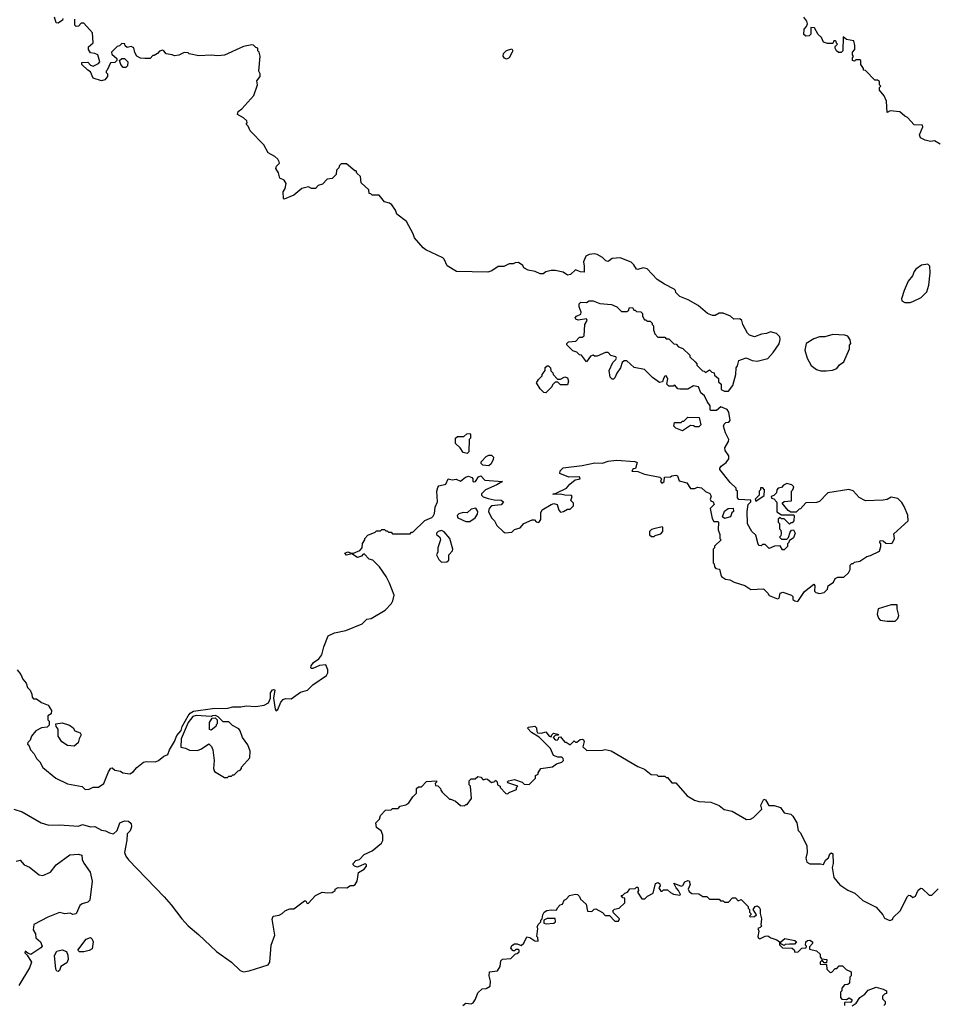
# Model space of a CAD drawing. Extents: x 2348354 to 2479840, y 460476 to 613653.
# Tile 13 of 256: x 2386942 to 2393716, y 481305 to 488575. Entities that reach past the tile are written whole.
import ezdxf

# ---------------------------------------------------------------- set-up
doc = ezdxf.new("R2010")
doc.units = 0

msp = doc.modelspace()

# ---------------------------------------------------------------- linework, layer by layer
at = {"layer": '0CON05XD'}
for points in [[(2387260, 488585), (2387258.3, 488571.7), (2387225, 488550), (2387211.7, 488551.7), (2387200, 488595)], [(2393736.7, 487656.7), (2393695, 487680), (2393665, 487676.2), (2393625, 487686.2), (2393592.3, 487702.3), (2393583.3, 487725), (2393610, 487785), (2393607, 487797), (2393545, 487800), (2393495, 487852.5), (2393475, 487862.5), (2393440, 487895), (2393367.7, 487902.3), (2393345, 487890), (2393340, 487975), (2393322.5, 488012.5), (2393290, 488055), (2393290, 488075), (2393300, 488085), (2393290, 488095), (2393288.3, 488118.3), (2393275, 488130), (2393255, 488130), (2393185, 488200), (2393171.7, 488201.7), (2393170, 488215), (2393150, 488245), (2393150, 488275), (2393145, 488280), (2393115, 488280), (2393105, 488270), (2393090, 488275), (2393090, 488295), (2393097.5, 488302.5), (2393090, 488315), (2393090, 488335), (2393107.5, 488355), (2393107.5, 488385), (2393098.3, 488418.3), (2393045, 488430), (2393021.7, 488448.3), (2393017.5, 488345), (2393005, 488332.5), (2392987, 488333), (2392972.5, 488345), (2392962.5, 488365), (2392962.5, 488377.5), (2392980, 488395), (2392971.7, 488401.7), (2392970, 488415), (2392965, 488420), (2392951.7, 488418.3), (2392945, 488400), (2392905, 488400), (2392875, 488410), (2392860, 488445), (2392837, 488467), (2392810, 488515), (2392781.7, 488518.3), (2392781.7, 488468.3), (2392770, 488455), (2392745, 488453.3), (2392730, 488465), (2392732.5, 488505), (2392750, 488525), (2392757.5, 488545), (2392752.5, 488565), (2392730, 488595)], [(2392417, 486253), (2392365, 486232.5), (2392330, 486245), (2392315, 486260), (2392280, 486325), (2392272.5, 486355), (2392257.7, 486367.7), (2392213, 486363), (2392190, 486385), (2392135, 486407.5), (2392105, 486407.5), (2392075, 486390), (2392055, 486390), (2392020, 486405), (2391950, 486465), (2391876.7, 486506.7), (2391815, 486532.5), (2391785, 486560), (2391782.5, 486575), (2391773.3, 486585), (2391701.7, 486621.7), (2391647.7, 486657.7), (2391575, 486735.8), (2391545, 486744), (2391505, 486730), (2391495, 486733.3), (2391476, 486765), (2391455, 486784), (2391375, 486816.2), (2391315, 486812.5), (2391285, 486790), (2391270, 486795), (2391245, 486820), (2391205, 486842.5), (2391185, 486847.5), (2391145, 486842.5), (2391120.7, 486829.3), (2391103, 486787), (2391110, 486755), (2391108.3, 486711.7), (2391083, 486713), (2391045, 486727.5), (2391007, 486693), (2390985, 486690), (2390955, 486710), (2390895, 486722.5), (2390865, 486722.5), (2390825, 486712.5), (2390805, 486700), (2390785, 486700), (2390746.4, 486716.4), (2390695, 486726.7), (2390663.6, 486743.6), (2390655, 486760), (2390625, 486782.5), (2390599.3, 486780.7), (2390585, 486772.5), (2390555, 486772.5), (2390516.4, 486753.6), (2390475, 486752.5), (2390428.3, 486721.7), (2390398.3, 486711.7), (2390167.5, 486715), (2390098.6, 486758.6), (2390076.2, 486806.2), (2390065, 486817.5), (2389940, 486875), (2389920.7, 486890.7), (2389857.5, 486965), (2389847.5, 486995), (2389797.5, 487085), (2389725, 487140), (2389715, 487170), (2389689.3, 487209.3), (2389671.7, 487221.7), (2389635, 487230), (2389595, 487280), (2389545, 487280), (2389535, 487290), (2389521.7, 487291.7), (2389518.3, 487318.3), (2389461.7, 487371.7), (2389458.3, 487418.3), (2389431.7, 487441.7), (2389425, 487460), (2389415, 487460), (2389355, 487510), (2389315, 487510), (2389301.7, 487498.3), (2389298.3, 487481.7), (2389280, 487465), (2389278.3, 487431.7), (2389248.3, 487401.7), (2389211.7, 487398.3), (2389178.3, 487361.7), (2389145, 487350), (2389125, 487330), (2389095, 487330), (2389075, 487340), (2389025, 487330), (2388965, 487280), (2388895, 487250), (2388890, 487255), (2388886.7, 487305), (2388901.7, 487328.3), (2388908, 487365), (2388895, 487390), (2388862.5, 487405), (2388852.5, 487445), (2388833, 487477), (2388837.5, 487495), (2388860, 487515), (2388857.5, 487525), (2388847.5, 487545), (2388825.8, 487565.8), (2388775, 487593.3), (2388745, 487652.5), (2388642.5, 487755), (2388628.3, 487788.3), (2388613, 487803), (2388620, 487815), (2388618.3, 487828.3), (2388595, 487850), (2388550, 487875), (2388553.6, 487896.4), (2388581.7, 487918.3), (2388671.2, 488015), (2388697.5, 488095), (2388692.5, 488125), (2388717.5, 488155), (2388717.5, 488175), (2388707.5, 488195), (2388716.4, 488306.4), (2388710, 488335), (2388700, 488345), (2388700, 488365), (2388685, 488370), (2388667, 488387), (2388655, 488390), (2388595, 488377.5), (2388453, 488313), (2388405, 488307.5), (2388355, 488312.5), (2388265, 488307.5), (2388193, 488323), (2388185, 488330), (2388155, 488332.5), (2388117, 488313), (2388085, 488307.5), (2388066.4, 488316.4), (2388023, 488323), (2388006.4, 488346.4), (2387995, 488350), (2387975, 488342.5), (2387960, 488325), (2387935, 488310), (2387925, 488310), (2387905, 488290), (2387865, 488290), (2387835, 488292.5), (2387807, 488307), (2387793, 488333), (2387785, 488367.5), (2387765, 488377.5), (2387735, 488370), (2387721.7, 488381.7), (2387718.3, 488398.3), (2387695, 488400), (2387678.3, 488381.7), (2387661.7, 488378.3), (2387620, 488335), (2387621.7, 488321.7), (2387658.3, 488288.3), (2387660, 488275), (2387645, 488260), (2387613, 488257), (2387588.3, 488201.7), (2387580, 488195), (2387580, 488185), (2387590, 488175), (2387590, 488155), (2387569.3, 488130.7), (2387545, 488123.3), (2387485, 488142.5), (2387465, 488190), (2387445, 488202.5), (2387400, 488245), (2387401.7, 488258.3), (2387445, 488262.5), (2387465, 488240), (2387485, 488232.5), (2387525, 488252.5), (2387532.5, 488265), (2387520, 488315), (2387497, 488327), (2387465, 488330), (2387450, 488355), (2387450, 488375), (2387483.3, 488405), (2387478.3, 488478.3), (2387415, 488550), (2387395, 488550), (2387375, 488527.5), (2387360, 488525), (2387350, 488535), (2387348.3, 488578.3)], [(2390535, 488284.4), (2390521.2, 488291.2), (2390511.9, 488305), (2390514.5, 488325.5), (2390535, 488347.5), (2390575, 488360), (2390581.2, 488345), (2390578, 488335), (2390555, 488294.2), (2390535, 488284.4)], [(2387725, 488222.5), (2387705, 488222.5), (2387687.5, 488245), (2387680, 488275), (2387695, 488290), (2387715, 488290), (2387740, 488265), (2387737.5, 488235), (2387725, 488222.5)], [(2393515, 486486.7), (2393535, 486493.8), (2393597.5, 486525), (2393637.5, 486565), (2393652.5, 486615), (2393662.5, 486705), (2393660, 486755), (2393645, 486770), (2393598.3, 486761.7), (2393557, 486733), (2393543.9, 486716.1), (2393532.5, 486685), (2393500, 486645), (2393470, 486575), (2393452.5, 486515), (2393455, 486500), (2393475, 486487.5), (2393515, 486486.7)], [(2389090.6, 483790.6), (2389093.1, 483805), (2389111.5, 483828.5), (2389150, 483855), (2389172.5, 483885), (2389187.5, 483945), (2389220, 484025), (2389265, 484047.5), (2389350, 484065), (2389470, 484115), (2389505, 484150), (2389537, 484153), (2389640, 484215), (2389686.4, 484263.6), (2389697, 484283), (2389706.4, 484326.4), (2389672.5, 484415), (2389647.5, 484465), (2389597.5, 484535), (2389550, 484585), (2389522.5, 484592.5), (2389485, 484630), (2389475, 484627.5), (2389466.2, 484613.8), (2389435, 484604), (2389395, 484630), (2389355, 484620.8), (2389343.3, 484635), (2389365, 484646), (2389385, 484637.5), (2389407, 484637), (2389452.5, 484655), (2389470, 484675), (2389473, 484707), (2389490, 484735), (2389490, 484745), (2389511.7, 484768.3), (2389565, 484790), (2389575, 484800), (2389605, 484800), (2389615, 484810), (2389635, 484810), (2389645, 484800), (2389655, 484800), (2389665, 484790), (2389685, 484790), (2389695, 484780), (2389825, 484780), (2389835, 484790), (2389845, 484790), (2389931.7, 484878.3), (2389985, 484900), (2389995, 484910), (2390005, 484930), (2390010, 484975), (2390026.2, 485015), (2390022.5, 485095), (2390028.8, 485121.2), (2390036.1, 485133.9), (2390087.5, 485145), (2390105, 485186.2), (2390135, 485178.8), (2390165, 485182.9), (2390195, 485166.7), (2390233.3, 485196.7), (2390255, 485204.3), (2390280, 485195), (2390286.7, 485185), (2390286.4, 485166.4), (2390295, 485162), (2390306, 485165), (2390329.4, 485200.6), (2390345, 485207.5), (2390375, 485174.2), (2390506.1, 485166.1), (2390465, 485140), (2390380, 485105), (2390350, 485075), (2390350, 485065), (2390363, 485053), (2390400.7, 485040.7), (2390445, 485030), (2390497.1, 485027.1), (2390513.3, 485015), (2390495, 484992.9), (2390425, 484986.2), (2390406.7, 484965), (2390402.5, 484945), (2390425, 484897.5), (2390447.5, 484875), (2390465, 484840), (2390510, 484795), (2390525, 484787.5), (2390575, 484790), (2390595, 484810), (2390636.1, 484823.9), (2390663.9, 484856.1), (2390725, 484882.5), (2390741.7, 484881.7), (2390755, 484867.5), (2390775, 484863.3), (2390790, 484885), (2390788.8, 484935), (2390800, 484955), (2390865, 484996.7), (2390885, 485002.5), (2390910, 484995), (2390923, 484953), (2390935, 484940), (2390957, 484943), (2390985, 484960), (2391005, 484960), (2391030, 484985), (2391030, 485005), (2391010, 485025), (2391020, 485055), (2391015, 485062.5), (2390965, 485063.3), (2390933, 485073), (2390880, 485070), (2390880, 485075), (2390901.7, 485078.3), (2390977.5, 485115), (2391003.6, 485146.4), (2391041.7, 485178.3), (2391080, 485185), (2391075, 485200), (2390995, 485197.5), (2390930, 485225), (2390932.5, 485245), (2390953.6, 485266.4), (2391095, 485283.3), (2391186.4, 485303.6), (2391245, 485301.2), (2391285, 485316.2), (2391346.4, 485323.6), (2391483, 485313), (2391500, 485305), (2391488.3, 485261.7), (2391471.7, 485258.3), (2391461.7, 485241.7), (2391505, 485240), (2391555, 485220), (2391667, 485197), (2391680, 485185), (2391672.5, 485165), (2391683, 485153), (2391700, 485165), (2391701.7, 485198.3), (2391745, 485200), (2391755, 485207.5), (2391785, 485212.5), (2391798.3, 485208.3), (2391810.7, 485170.7), (2391866.1, 485156.1), (2391893.8, 485113.8), (2391926.4, 485113.6), (2391945, 485122.5), (2391975, 485117.5), (2392005, 485092.5), (2392036.4, 485076.4), (2392047, 485057), (2392040, 485035), (2392043, 485023), (2392060, 485015), (2392067.5, 484995), (2392040, 484965), (2392053, 484893), (2392065, 484870), (2392095, 484870), (2392100, 484865), (2392098.3, 484808.3), (2392110, 484775), (2392110, 484745), (2392120, 484735), (2392071.7, 484688.3), (2392070, 484675), (2392060, 484665), (2392060, 484565), (2392068.3, 484558.3), (2392070, 484535), (2392081.7, 484521.7), (2392108.3, 484518.3), (2392117.5, 484475), (2392123.6, 484463.6), (2392153, 484443), (2392185, 484440), (2392215, 484422.5), (2392295, 484397.5), (2392338.3, 484368.3), (2392431.7, 484371.7), (2392465, 484340), (2392475, 484322.5), (2392535, 484300), (2392547.5, 484305), (2392555, 484340), (2392575, 484347.5), (2392640, 484325), (2392650, 484315), (2392650, 484295), (2392663, 484283), (2392685, 484280), (2392735, 484352.5), (2392805, 484407.5), (2392812.5, 484395), (2392810, 484355), (2392820, 484345), (2392845, 484337.5), (2392880, 484345), (2392905, 484370), (2392910, 484395), (2392948.3, 484421.7), (2392960.7, 484449.3), (2392980.7, 484459.3), (2393025, 484460), (2393059.5, 484490.5), (2393073.3, 484515), (2393073, 484547), (2393085, 484560), (2393095, 484560), (2393105, 484570), (2393145, 484577.5), (2393195, 484612.5), (2393221.7, 484618.3), (2393289.3, 484650.7), (2393300, 484685), (2393300, 484705), (2393292.5, 484715), (2393295, 484730), (2393316.7, 484726.7), (2393335, 484710), (2393375, 484707.5), (2393385, 484712.5), (2393400, 484745), (2393395, 484780), (2393500, 484875), (2393497, 484917), (2393471.7, 484981.7), (2393455, 485010), (2393425, 485040), (2393375, 485050), (2393346.4, 485033.6), (2393315, 485027.5), (2393185, 485023.8), (2393137.7, 485047.7), (2393095, 485097.5), (2393063, 485107), (2392908.3, 485081.7), (2392845, 485017.5), (2392825, 485011.2), (2392745, 485006.7), (2392705, 484962.5), (2392695, 484960), (2392675, 484940), (2392635, 484940), (2392615, 484950), (2392570, 485005), (2392585, 485017.5), (2392638.3, 485021.7), (2392640, 485095), (2392650, 485105), (2392657, 485127), (2392641.7, 485141.7), (2392605, 485150), (2392580.7, 485139.3), (2392565, 485120), (2392540, 485115), (2392530, 485105), (2392528.3, 485081.7), (2392508.3, 485061.7), (2392490, 485055), (2392491.7, 485041.7), (2392508.3, 485038.3), (2392531.7, 485011.7), (2392531.7, 484941.7), (2392565, 484920), (2392655, 484920), (2392660, 484915), (2392657.5, 484875), (2392645, 484860), (2392635, 484860), (2392625, 484850), (2392585, 484890), (2392565, 484890), (2392555, 484900), (2392541.7, 484888.3), (2392540, 484865), (2392550, 484855), (2392550, 484815), (2392560, 484805), (2392562.5, 484785), (2392560, 484765), (2392550, 484755), (2392565, 484740), (2392605, 484740), (2392618.3, 484751.7), (2392628.3, 484791.7), (2392640, 484805), (2392655, 484807.5), (2392667.5, 484785), (2392655, 484750), (2392621.7, 484728.3), (2392620, 484715), (2392610, 484705), (2392610, 484685), (2392585, 484660), (2392571.7, 484661.7), (2392555, 484690), (2392513, 484687), (2392475, 484670), (2392445, 484700), (2392425, 484700), (2392415, 484690), (2392401.7, 484691.7), (2392393, 484703), (2392375, 484770), (2392347, 484797), (2392313.6, 484853.6), (2392312.5, 484945), (2392320, 484995), (2392340, 485015), (2392338.3, 485028.3), (2392251.7, 485031.7), (2392240, 485045), (2392240, 485095), (2392231.7, 485101.7), (2392230, 485115), (2392187, 485157), (2392110, 485255), (2392110, 485265), (2392120.7, 485279.3), (2392157.5, 485305), (2392177, 485333), (2392177.5, 485355), (2392150, 485395), (2392147.5, 485415), (2392175, 485460), (2392176.7, 485475), (2392152.5, 485525), (2392137.5, 485575), (2392141.7, 485588.3), (2392155, 485600), (2392177, 485603), (2392187.5, 485615), (2392177, 485677), (2392165, 485697.5), (2392117, 485717), (2392085, 485690), (2392045, 485690), (2392040, 485695), (2392040, 485725), (2392015.8, 485755.8), (2391997.3, 485797.3), (2391970.3, 485820.3), (2391952.5, 485865), (2391915, 485872), (2391875, 485846.2), (2391815, 485846.7), (2391800.7, 485850.7), (2391777, 485877), (2391765, 485870), (2391735, 485870), (2391720, 485885), (2391726.1, 485923.9), (2391715, 485946.7), (2391705, 485942.5), (2391693.3, 485925), (2391688.3, 485901.7), (2391665, 485897.5), (2391614.1, 485934.1), (2391555, 485992.5), (2391478.3, 486008.3), (2391425, 486057.5), (2391405, 486057.5), (2391390, 486045), (2391377.5, 486005), (2391350, 485965), (2391335, 485930), (2391325, 485920), (2391315, 485920), (2391300, 485935), (2391292.5, 485985), (2391320, 486045), (2391342.5, 486065), (2391346.7, 486075), (2391342.5, 486085), (2391306, 486096), (2391285, 486117.5), (2391266.7, 486116.7), (2391205, 486090), (2391185, 486090), (2391175, 486097.5), (2391155, 486090), (2391125, 486050), (2391088.3, 486098.3), (2391075, 486100), (2391055, 486120), (2391025, 486130), (2390980, 486175), (2390980, 486185), (2390993, 486197), (2391048.3, 486201.7), (2391075, 486230), (2391095, 486230), (2391108.3, 486241.7), (2391113.3, 486325), (2391130, 486355), (2391125, 486367.5), (2391065, 486356.2), (2391047.5, 486365), (2391042.5, 486375), (2391053, 486387), (2391085, 486400), (2391086.4, 486416.4), (2391072.5, 486455), (2391073, 486477), (2391085, 486490), (2391125, 486487.5), (2391145, 486500), (2391175, 486500), (2391225, 486480), (2391311.7, 486471.7), (2391350, 486455), (2391385, 486420), (2391425, 486420), (2391438.3, 486431.7), (2391441.7, 486448.3), (2391465, 486450), (2391475, 486430), (2391485, 486430), (2391495, 486420), (2391528.3, 486418.3), (2391540, 486405), (2391540, 486385), (2391555, 486360), (2391565, 486360), (2391575, 486350), (2391595, 486350), (2391610, 486335), (2391610, 486325), (2391620, 486315), (2391620, 486285), (2391630, 486255), (2391651.7, 486231.7), (2391705, 486230), (2391715, 486220), (2391735, 486220), (2391771.7, 486181.7), (2391788.3, 486178.3), (2391805, 486160), (2391838.3, 486148.3), (2391888.3, 486098.3), (2391890, 486085), (2391928.3, 486048.3), (2391940, 486035), (2391940, 486025), (2391981.7, 485981.7), (2391995, 485980), (2392005, 485970), (2392035, 485990), (2392051.7, 485971.7), (2392068.3, 485968.3), (2392071.7, 485951.7), (2392100, 485925), (2392101.7, 485901.7), (2392120, 485885), (2392120, 485845), (2392145, 485833.3), (2392175, 485832.5), (2392207.5, 485875), (2392227.5, 485955), (2392230, 486005), (2392241.7, 486018.3), (2392251.7, 486058.3), (2392305, 486077.5), (2392348.3, 486058.3), (2392385, 486053.3), (2392465, 486073.3), (2392505, 486117.5), (2392548.3, 486181.7), (2392556, 486215), (2392552.5, 486232.5), (2392528.3, 486258.3), (2392485, 486270), (2392455, 486257.5), (2392417, 486253)], [(2392895, 485982.5), (2392941.7, 485988.3), (2392975, 486000), (2392993.6, 486026.4), (2393025, 486050), (2393067.5, 486145), (2393068.3, 486171.7), (2393077.5, 486185), (2393071.7, 486211.7), (2393055, 486237.5), (2393033, 486247), (2392945, 486250), (2392886.1, 486233.9), (2392845, 486233.3), (2392805, 486220), (2392746.4, 486183.6), (2392737.5, 486135), (2392756.2, 486075), (2392785, 486022.5), (2392825, 485993.3), (2392857, 485983), (2392895, 485982.5)], [(2390825, 485820), (2390811.7, 485821.7), (2390785, 485850), (2390757.5, 485895), (2390770.7, 485919.3), (2390800, 485945), (2390800, 485955), (2390820, 485985), (2390821.7, 486008.3), (2390835, 486020), (2390845, 486020), (2390860, 486005), (2390861.7, 485981.7), (2390878.3, 485968.3), (2390880, 485955), (2390911.7, 485921.7), (2390935, 485920), (2390965, 485937.5), (2390985, 485930), (2390992.5, 485905), (2390985, 485880), (2390935, 485880), (2390915, 485900), (2390895, 485900), (2390875, 485880), (2390870, 485865), (2390825, 485820)], [(2391835, 485540), (2391785, 485560), (2391770, 485575), (2391775, 485600), (2391825, 485600), (2391835, 485610), (2391845, 485610), (2391875, 485640), (2391958.3, 485638.3), (2391970, 485585), (2391955, 485570), (2391928.3, 485568.3), (2391917, 485577), (2391895, 485580), (2391835, 485540)], [(2390245, 485372.5), (2390215, 485380), (2390193, 485413), (2390160, 485445), (2390160, 485485), (2390173, 485497), (2390221.7, 485498.3), (2390243.3, 485516.7), (2390265, 485520), (2390270, 485515), (2390270, 485485), (2390260, 485475), (2390257.5, 485385), (2390245, 485372.5)], [(2390405, 485280), (2390360, 485285), (2390348.3, 485298.3), (2390348.3, 485311.7), (2390385, 485350), (2390405, 485360), (2390425, 485360), (2390440, 485345), (2390438.3, 485328.3), (2390422.5, 485295), (2390405, 485280)], [(2392375, 485020), (2392438.3, 485061.7), (2392440, 485105), (2392428.3, 485118.3), (2392411.7, 485118.3), (2392410, 485105), (2392400, 485095), (2392400, 485065), (2392370, 485035), (2392375, 485020)], [(2390265, 484870), (2390305, 484897.5), (2390321.2, 484925), (2390324, 484945), (2390309.1, 484969.1), (2390275, 484960), (2390246.2, 484933.8), (2390215, 484937.5), (2390183.7, 484926.3), (2390171.2, 484915), (2390176.4, 484896.4), (2390235, 484870), (2390265, 484870)], [(2392145, 484892.5), (2392130, 484905), (2392143.6, 484946.4), (2392173, 484967), (2392208.3, 484968.3), (2392210, 484945), (2392200, 484935), (2392190, 484905), (2392145, 484892.5)], [(2390055, 484570), (2390095, 484572.5), (2390110, 484585), (2390110, 484625), (2390136.1, 484653.9), (2390138.8, 484665), (2390116.7, 484745), (2390075, 484792.5), (2390055, 484802.5), (2390030, 484795), (2390020, 484785), (2390020, 484775), (2390044.4, 484754.4), (2390049.2, 484735), (2390028, 484675), (2390028, 484645), (2390020, 484625), (2390035, 484590), (2390055, 484570)], [(2391625, 484760), (2391632.5, 484767.5), (2391675, 484780), (2391690, 484795), (2391690, 484825), (2391685, 484830), (2391623, 484817), (2391605, 484810), (2391590, 484795), (2391591.7, 484771.7), (2391605, 484760), (2391625, 484760)], [(2393405, 484133.8), (2393425, 484152.5), (2393431.2, 484175), (2393420, 484225), (2393420, 484255), (2393375, 484253.8), (2393280, 484225), (2393272.5, 484185), (2393282.5, 484155), (2393295, 484142.5), (2393345.9, 484134.1), (2393405, 484133.8)], [(2386922.5, 483775), (2386950.7, 483740.7), (2386966.4, 483706.4), (2386990, 483675), (2387000, 483645), (2387020, 483625), (2387032.5, 483595), (2387033, 483573), (2387045, 483560), (2387065, 483560), (2387103, 483533), (2387153, 483513), (2387177.5, 483475), (2387175, 483450), (2387150, 483435), (2387150, 483405), (2387160, 483395), (2387160, 483365), (2387145, 483352.5), (2387103, 483347), (2387060, 483325), (2387030, 483285), (2387020, 483255), (2387001.7, 483238.3), (2387000, 483225), (2387008.3, 483218.3), (2387023, 483183), (2387050, 483155), (2387065, 483120), (2387090, 483095), (2387113.6, 483053.6), (2387210, 482975), (2387295, 482933.3), (2387402.5, 482912.5), (2387425, 482890), (2387455, 482892.5), (2387485, 482907.5), (2387525, 482907.5), (2387562.5, 482935), (2387598.3, 483021.7), (2387615, 483047.5), (2387625, 483050), (2387644, 483034), (2387687, 483027), (2387703, 483013), (2387755, 483007.5), (2387779.3, 483020.7), (2387807, 483053), (2387855, 483093.3), (2387875, 483098.8), (2387945, 483096.2), (2387967.5, 483105), (2388005, 483136.7), (2388035, 483150), (2388047.1, 483185), (2388085, 483245.8), (2388101.3, 483288.7), (2388133.1, 483326.9), (2388141.8, 483355), (2388185, 483435.5), (2388200.4, 483455), (2388225, 483468.6), (2388365, 483489.6), (2388477.4, 483492.6), (2388515, 483501.9), (2388575, 483500.8), (2388615, 483509.5), (2388685, 483504.2), (2388747.1, 483512.9), (2388779.6, 483530.4), (2388792.9, 483565), (2388794.6, 483605), (2388805, 483624.2), (2388815, 483629.4), (2388825.8, 483625.8), (2388815.5, 483565), (2388826.7, 483485), (2388835, 483472.5), (2388848.3, 483481.7), (2388868.8, 483535), (2388886.7, 483555), (2388905, 483562), (2388945, 483560), (2389015, 483608.8), (2389066, 483624), (2389105, 483663.8), (2389206.8, 483733.2), (2389217, 483753), (2389217.5, 483775), (2389200.7, 483810.7), (2389155, 483807.8), (2389105, 483784.6), (2389094.5, 483784.5), (2389090.6, 483790.6)], [(2388475, 482980), (2388485, 482990), (2388505, 482990), (2388515, 483000), (2388525, 483000), (2388555, 483030), (2388570, 483035), (2388580, 483045), (2388580, 483055), (2388640, 483125), (2388642.5, 483175), (2388625, 483220), (2388587.5, 483275), (2388570, 483325), (2388560, 483340), (2388513, 483363), (2388485, 483390), (2388445, 483390), (2388408.3, 483428.3), (2388386.4, 483436.4), (2388365, 483436.2), (2388355, 483430), (2388245, 483436.5), (2388219.4, 483430.6), (2388186.7, 483385), (2388133.8, 483265), (2388132.5, 483202.5), (2388167, 483197), (2388195, 483182.5), (2388255, 483180), (2388285, 483192.5), (2388338.3, 483228.3), (2388358.3, 483208.3), (2388367.5, 483185), (2388377.5, 483105), (2388372.5, 483045), (2388380, 483025), (2388455, 482980), (2388475, 482980)], [(2388355, 483330), (2388342.5, 483335), (2388342.5, 483385), (2388361.7, 483418.3), (2388385, 483420), (2388400, 483405), (2388400, 483375), (2388391.7, 483368.3), (2388390, 483355), (2388355, 483330)], [(2387345, 483212), (2387295, 483216.2), (2387254.2, 483244.2), (2387226.2, 483285), (2387226.1, 483336.1), (2387212.5, 483355), (2387210, 483375), (2387255, 483382.5), (2387310, 483365), (2387336.4, 483346.4), (2387350, 483325), (2387389.3, 483309.3), (2387396.7, 483295), (2387380, 483265), (2387373.9, 483236.1), (2387345, 483212)], [(2390125, 482820), (2390160, 482805), (2390195, 482772.5), (2390225, 482770), (2390235, 482780), (2390245, 482780), (2390277.5, 482825), (2390270, 482915), (2390260, 482925), (2390260, 482955), (2390275, 482970), (2390305, 482970), (2390323, 482987), (2390345, 482982.5), (2390363, 482963), (2390385, 482970), (2390395, 482966.7), (2390425, 482942.5), (2390450, 482950), (2390455, 482960), (2390467, 482947), (2390470, 482925), (2390490, 482915), (2390490, 482905), (2390531.7, 482861.7), (2390545, 482860), (2390555, 482870), (2390608.3, 482891.7), (2390610, 482905), (2390620, 482915), (2390545, 482940), (2390543, 482947), (2390550, 482955), (2390595, 482963.8), (2390650, 482945), (2390665, 482930), (2390701.7, 482928.3), (2390750, 482975), (2390750, 482995), (2390770, 483005), (2390770, 483015), (2390790, 483045), (2390875, 483057.5), (2390905, 483080), (2390945, 483092.5), (2390956.2, 483105), (2390955, 483120), (2390945, 483130), (2390915, 483130), (2390881.7, 483141.7), (2390860, 483195), (2390776.4, 483276.4), (2390720.7, 483310.7), (2390690, 483345), (2390698.3, 483351.7), (2390745, 483357.5), (2390757, 483347), (2390758.3, 483318.3), (2390765, 483310), (2390795, 483307.5), (2390825, 483317.5), (2390850, 483285), (2390865, 483280), (2390870, 483295), (2390883, 483307), (2390915, 483300), (2390918.3, 483291.7), (2390895, 483290), (2390880, 483275), (2390895, 483257.5), (2390910, 483255), (2390920, 483265), (2390921.7, 483278.3), (2390935, 483280), (2390965, 483240), (2390975, 483240), (2391005, 483220), (2391035, 483250), (2391045, 483240), (2391055, 483240), (2391079.3, 483260.7), (2391095, 483263.3), (2391105, 483257.5), (2391110, 483245), (2391100, 483205), (2391128.3, 483178.3), (2391245, 483182.5), (2391265, 483187.5), (2391307, 483177), (2391505, 483060), (2391555, 483040), (2391603, 483003), (2391645, 483000), (2391655, 482990), (2391705, 482990), (2391715, 482980), (2391725, 482980), (2391755, 482940), (2391785, 482940), (2391870, 482845), (2391923, 482813), (2391955, 482803.3), (2392045, 482797.5), (2392105, 482772.5), (2392143, 482743), (2392201.7, 482731.7), (2392308.3, 482668.3), (2392337, 482673), (2392360, 482685), (2392420, 482745), (2392412, 482775), (2392435, 482820), (2392447.5, 482815), (2392471.7, 482771.7), (2392511.7, 482771.7), (2392557, 482757), (2392585, 482717.5), (2392635, 482710), (2392650, 482695), (2392677.5, 482645), (2392688.3, 482588.3), (2392705, 482570), (2392753.1, 482475), (2392756.2, 482425), (2392746.2, 482385), (2392753.6, 482353.6), (2392775, 482342.5), (2392853, 482343), (2392875, 482337.5), (2392890.7, 482369.3), (2392912.5, 482387.5), (2392923.2, 482416.8), (2392935, 482422.5), (2392945, 482416.7), (2392946.2, 482345), (2392938.8, 482315), (2392951.7, 482241.7), (2392997, 482187), (2393055, 482147.5), (2393106.1, 482126.1), (2393165, 482072.5), (2393265, 482022.5), (2393312.5, 481965), (2393325, 481940), (2393365, 481922.5), (2393385, 481930), (2393390, 481945), (2393442.5, 481995), (2393495, 482100), (2393505, 482110), (2393518.3, 482108.3), (2393535, 482092.5), (2393555, 482102.5), (2393575, 482147.5), (2393595, 482162.5), (2393605, 482160), (2393655, 482110), (2393675, 482110), (2393723, 482157)], [(2386900, 482745), (2386960, 482725), (2387100, 482645), (2387157, 482627), (2387235, 482630), (2387375, 482620), (2387405, 482632.5), (2387465, 482616), (2387497, 482617), (2387545, 482590), (2387575.8, 482585.8), (2387605, 482570), (2387635, 482563.3), (2387660.7, 482589.3), (2387681.2, 482645), (2387715, 482658.8), (2387745, 482656.7), (2387765, 482640), (2387768.1, 482615), (2387757.1, 482585), (2387736.1, 482563.9), (2387732.1, 482517.9), (2387716.1, 482425), (2387725, 482398.6), (2387745, 482371.5), (2388009.3, 482099.3), (2388060.6, 482040.6), (2388137.9, 481935), (2388184.5, 481885), (2388261.5, 481821.5), (2388394.7, 481694.7), (2388506.7, 481616.7), (2388568.6, 481555), (2388595, 481545.6), (2388635, 481551.9), (2388775, 481597.5), (2388787.7, 481615), (2388799.4, 481740.6), (2388825.6, 481815), (2388806.1, 481933.9), (2388813.3, 481956.7), (2388857, 481963), (2388880, 481975), (2388903, 481997), (2388935, 482010), (2388965, 482010), (2389045, 482070), (2389055, 482070), (2389065, 482050), (2389075, 482052.5), (2389125, 482107.5), (2389175, 482132.5), (2389215, 482127.5), (2389249.3, 482130.7), (2389270, 482145), (2389270, 482155), (2389293.6, 482166.4), (2389356.2, 482163.8), (2389385, 482182.5), (2389405, 482182.5), (2389419.3, 482190.7), (2389432.5, 482215), (2389443, 482277), (2389485, 482302.5), (2389502.5, 482325), (2389502.5, 482335), (2389495, 482342.5), (2389485, 482340), (2389435, 482316.7), (2389412.5, 482325), (2389402.5, 482335), (2389402.5, 482345), (2389423.9, 482366.1), (2389450, 482375), (2389485, 482410), (2389545, 482437.5), (2389612.5, 482495), (2389622.5, 482515), (2389622.5, 482555), (2389610, 482585), (2389575, 482610), (2389570, 482645), (2389597, 482673), (2389605, 482700), (2389641.7, 482738.3), (2389685, 482740), (2389695, 482750), (2389735, 482750), (2389751.7, 482768.3), (2389791.7, 482778.3), (2389815, 482792.5), (2389843.3, 482836.7), (2389870, 482865), (2389871.7, 482898.3), (2389885, 482910), (2389908.3, 482911.7), (2389945, 482950), (2390020, 482955), (2390020, 482945), (2390010, 482935), (2390011.7, 482921.7), (2390028.3, 482918.3), (2390048.3, 482898.3), (2390050, 482885), (2390061.7, 482871.7), (2390115, 482820), (2390125, 482820)], [(2386915, 482362.5), (2386945, 482370), (2386973.9, 482333.9), (2387015, 482316.7), (2387085, 482260), (2387113.9, 482256.1), (2387168.8, 482281.2), (2387212.5, 482335), (2387311.7, 482408.3), (2387375, 482413.3), (2387400, 482405), (2387403.3, 482375), (2387416.4, 482346.4), (2387461.7, 482281.7), (2387478.1, 482215), (2387459.2, 482075), (2387445, 482060), (2387403.2, 482046.8), (2387385.8, 482034.2), (2387358.3, 481971.7), (2387335, 481967.5), (2387315, 481977.5), (2387275, 481973.3), (2387235, 481983.3), (2387150.5, 481949.5), (2387047.5, 481895), (2387041.2, 481855), (2387057.5, 481825), (2387060, 481795), (2387096.4, 481766.4), (2387107.5, 481735), (2387099.3, 481720.7), (2387025, 481672.5), (2387001.7, 481681.7), (2386981.7, 481698.3), (2386980, 481685), (2386998.3, 481668.3), (2387028, 481615), (2387013.8, 481575), (2386935, 481442.5)], [(2390212.5, 481295), (2390235, 481312.5), (2390275, 481307.5), (2390290, 481315), (2390306.4, 481343.6), (2390325, 481390), (2390355, 481420), (2390385, 481422.5), (2390415, 481440), (2390417.5, 481475), (2390407.5, 481515), (2390410, 481545), (2390468.3, 481551.7), (2390490, 481585), (2390492.5, 481625), (2390505, 481637.5), (2390567, 481643), (2390601.7, 481678.3), (2390615, 481680), (2390628.3, 481691.7), (2390630, 481705), (2390625, 481710), (2390605, 481710), (2390595, 481700), (2390585, 481700), (2390568.3, 481718.3), (2390575, 481740), (2390595, 481752.5), (2390615, 481752.5), (2390645, 481740), (2390662.5, 481757.5), (2390685, 481802.5), (2390707, 481797), (2390745, 481772.5), (2390768.3, 481771.7), (2390767, 481797), (2390760, 481805), (2390767.5, 481865), (2390762.5, 481875), (2390770, 481895), (2390790, 481915), (2390790, 481925), (2390800, 481935), (2390803.6, 481966.4), (2390812.5, 481985), (2390833.6, 481996.4), (2390865, 482002.5), (2390905, 482000), (2390911.7, 482018.3), (2390931.7, 482038.3), (2390950, 482045), (2390960, 482075), (2390975, 482080), (2391001.7, 482108.3), (2391045, 482117.5), (2391060, 482115), (2391075, 482100), (2391080.7, 482080.7), (2391122.5, 482045), (2391133, 481993), (2391165, 481990), (2391181.7, 482008.3), (2391195, 482010), (2391243, 481983), (2391265, 481960), (2391295, 481960), (2391335, 481920), (2391361.7, 481918.3), (2391370, 481935), (2391325, 481980), (2391320, 481995), (2391332.5, 482007.5), (2391366.1, 482013.9), (2391410, 482055), (2391408.3, 482088.3), (2391395, 482090), (2391381.7, 482108.3), (2391395, 482110), (2391410, 482125), (2391428.3, 482131.7), (2391445, 482157.5), (2391485, 482160), (2391495, 482170), (2391505, 482170), (2391510, 482145), (2391501.7, 482131.7), (2391535, 482082.5), (2391557, 482083), (2391577, 482103), (2391617.5, 482125), (2391635, 482196), (2391655, 482203.8), (2391666.7, 482195), (2391669.3, 482180.7), (2391660, 482165), (2391675, 482140), (2391685, 482140), (2391695, 482150), (2391725, 482150), (2391745, 482130), (2391768.3, 482118.3), (2391815, 482110), (2391820, 482115), (2391805.9, 482145.9), (2391787.5, 482165), (2391770, 482200), (2391825, 482176.7), (2391837.3, 482182.7), (2391851.9, 482208.1), (2391875, 482220), (2391885, 482217.5), (2391890.7, 482189.3), (2391876.7, 482155), (2391885, 482137.5), (2391903, 482123), (2391955, 482120), (2391985, 482100), (2392015, 482100), (2392035, 482080), (2392105, 482080), (2392115, 482070), (2392135, 482070), (2392145, 482060), (2392175, 482060), (2392205, 482090), (2392225, 482090), (2392245, 482070), (2392268.3, 482078.3), (2392318.3, 482028.3), (2392320, 482015), (2392330, 482005), (2392330, 481985), (2392340, 481975), (2392340, 481965), (2392330, 481955), (2392335, 481950), (2392365, 481953.3), (2392380, 481965), (2392357.5, 482005), (2392371.7, 482028.3), (2392385, 482032.5), (2392401.7, 482021.7), (2392408.3, 482008.3), (2392407.5, 481975), (2392417.5, 481935), (2392412.5, 481892.5), (2392420, 481885), (2392408.3, 481871.7), (2392390, 481865), (2392397.5, 481845), (2392390, 481805), (2392395, 481792.5), (2392405, 481787.5), (2392445, 481807.5), (2392465, 481810), (2392487.5, 481795), (2392530.5, 481780.5), (2392550, 481765), (2392550, 481745), (2392571.7, 481721.7), (2392645, 481720), (2392658.3, 481708.3), (2392665, 481690), (2392688.3, 481691.7), (2392715, 481720), (2392748.3, 481721.7), (2392750, 481735), (2392742.5, 481742.5), (2392746, 481765), (2392756.7, 481775), (2392775, 481778.6), (2392793.3, 481765), (2392793.3, 481755), (2392771.7, 481728.3), (2392771.7, 481711.7), (2392825, 481700), (2392850, 481675), (2392850, 481655), (2392861.7, 481641.7), (2392900, 481635), (2392898.3, 481611.7), (2392881.7, 481611.7), (2392865, 481630), (2392850, 481615), (2392851.7, 481601.7), (2392898.3, 481598.3), (2392900, 481565), (2392925, 481540), (2392938.3, 481541.7), (2392961.7, 481568.3), (2392975, 481570), (2392991.7, 481588.3), (2393015, 481590), (2393041.7, 481561.7), (2393080, 481545), (2393080, 481515), (2393070, 481505), (2393068.3, 481461.7), (2393055, 481450), (2393031.7, 481448.3), (2393010, 481425), (2393010, 481405), (2393000, 481395), (2393000, 481355), (2393011.7, 481341.7), (2393045, 481340), (2393065, 481352.5), (2393085, 481340), (2393085, 481330), (2393075, 481317.5), (2393035, 481320), (2393030, 481315), (2393030, 481295)], [(2390828.3, 481898.3), (2390885, 481903.3), (2390897.5, 481915), (2390895, 481937.5), (2390835, 481937.5), (2390810, 481925), (2390810, 481905), (2390828.3, 481898.3)], [(2387383, 481693), (2387370, 481705), (2387432.5, 481785), (2387465, 481798.8), (2387478, 481785), (2387483.8, 481765), (2387476.2, 481715), (2387455, 481701.2), (2387415, 481693.3), (2387383, 481693)], [(2392585, 481740), (2392561.7, 481751.7), (2392560, 481765), (2392590, 481790), (2392663.6, 481776.4), (2392676.7, 481765), (2392661.7, 481748.3), (2392625, 481750), (2392593.6, 481746.4), (2392585, 481740)], [(2387225, 481546.7), (2387215, 481550), (2387208.8, 481565), (2387200, 481665), (2387215, 481697.5), (2387255, 481707.5), (2387287.5, 481695), (2387298.3, 481668.3), (2387300, 481635), (2387289.7, 481610.3), (2387246.2, 481583.8), (2387235, 481553.8), (2387225, 481546.7)], [(2393086.1, 481293.9), (2393117.7, 481312.3), (2393144.1, 481355.9), (2393179.5, 481380.5), (2393205, 481410), (2393265, 481432.5), (2393315, 481417.5), (2393340, 481405), (2393340, 481385), (2393325, 481380), (2393310, 481365), (2393310, 481345), (2393330, 481325), (2393330, 481305), (2393320, 481295)]]:
    msp.add_lwpolyline(points, dxfattribs=at)

doc.saveas('drawing.dxf')
